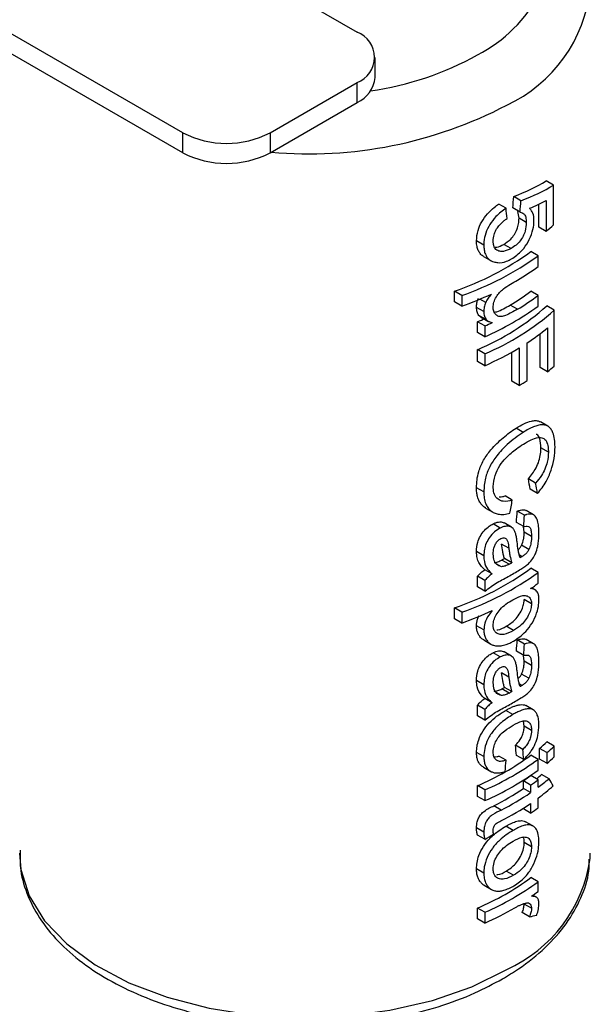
# Paper-space layout 'Sheet2' of a CAD drawing. Header units: millimetres. Extents: x 3 to 471, y 5 to 248.
# Tile 59 of 78: x 94.83 to 96.37, y 114.29 to 116.96. Entities that reach past the tile are written whole.
import ezdxf

# ---------------------------------------------------------------- set-up
doc = ezdxf.new("R2010")
doc.units = ezdxf.units.MM

psp = doc.layouts.new('Sheet2')

# ---------------------------------------------------------------- linework, layer by layer
at = {"color": 7, "linetype": 'Continuous', "lineweight": 25}
for p, q in [((95.612, 116.9997), (95.7392, 116.9263)), ((95.2678, 116.6542), (94.7375, 116.9603)), ((95.2678, 116.5997), (94.7375, 116.9059)), ((95.788, 116.8039), (95.788, 116.8583)), ((95.5035, 116.6542), (95.7392, 116.7903)), ((95.7392, 116.7358), (95.7392, 116.7903)), ((95.5035, 116.5997), (95.7392, 116.7358)), ((95.2678, 116.5997), (95.2678, 116.6542)), ((95.5035, 116.6542), (95.5035, 116.5997)), ((96.2707, 116.5121), (96.2506, 116.5238)), ((96.2707, 116.4045), (96.2707, 116.5121)), ((96.1825, 116.47), (96.1629, 116.4813)), ((96.2504, 116.471), (96.2504, 116.3872)), ((96.1422, 116.4497), (96.1225, 116.461)), ((96.1801, 116.4394), (96.1604, 116.4508)), ((96.1772, 116.4226), (96.1741, 116.4406)), ((96.2304, 116.3987), (96.2304, 116.4608)), ((96.1969, 116.4113), (96.1772, 116.4226)), ((96.2504, 116.3872), (96.2304, 116.3987)), ((96.082, 116.35), (96.0622, 116.3614)), ((96.1555, 116.3407), (96.1358, 116.352)), ((96.2289, 116.3211), (96.2091, 116.3325)), ((96.0814, 116.3193), (96.1011, 116.3079)), ((96.2289, 116.292), (96.2289, 116.3211)), ((96.0022, 116.1961), (96.0022, 116.2251)), ((96.0224, 116.2135), (96.0022, 116.2251)), ((96.2289, 116.2135), (96.2091, 116.2249)), ((96.0224, 116.2135), (96.0224, 116.1844)), ((96.0871, 116.1944), (96.0713, 116.2036)), ((96.2289, 116.1844), (96.2289, 116.2135)), ((96.0224, 116.1844), (96.0022, 116.1961)), ((96.082, 116.1699), (96.0622, 116.1814)), ((96.1727, 116.1761), (96.153, 116.1875)), ((96.2726, 116.1737), (96.2525, 116.1853)), ((96.2726, 116.0225), (96.2726, 116.1737)), ((96.0884, 116.1481), (96.0686, 116.1595)), ((96.0731, 116.1558), (96.0929, 116.1444)), ((96.065, 116.1133), (96.065, 116.1424)), ((96.0848, 116.1309), (96.065, 116.1424)), ((96.0848, 116.1309), (96.0848, 116.1019)), ((96.2545, 116.126), (96.2545, 116.0068)), ((96.0848, 116.1019), (96.065, 116.1133)), ((96.2346, 116.0183), (96.2346, 116.1101)), ((96.065, 116.0348), (96.065, 116.0668)), ((96.0848, 116.0553), (96.065, 116.0668)), ((96.1776, 116.0715), (96.1776, 115.9698)), ((96.1993, 115.9834), (96.1993, 116.0852)), ((96.0848, 116.0553), (96.0848, 116.0233)), ((96.158, 115.9811), (96.158, 116.06)), ((96.0848, 116.0233), (96.065, 116.0348)), ((96.2545, 116.0068), (96.2346, 116.0183)), ((96.1776, 115.9698), (96.158, 115.9811)), ((96.1887, 115.8429), (96.1691, 115.8542)), ((96.255, 115.8598), (96.235, 115.8713)), ((96.2566, 115.7892), (96.2366, 115.8007)), ((96.2222, 115.7055), (96.2024, 115.7169)), ((96.082, 115.6814), (96.0622, 115.6928)), ((96.159, 115.6593), (96.1393, 115.6706)), ((96.2274, 115.6773), (96.2076, 115.6888)), ((96.0869, 115.638), (96.1067, 115.6266)), ((96.1922, 115.6182), (96.1725, 115.6296)), ((96.2166, 115.6196), (96.1969, 115.6309)), ((96.1266, 115.5837), (96.1069, 115.5951)), ((96.1565, 115.5861), (96.1369, 115.5975)), ((96.1898, 115.5876), (96.1701, 115.599)), ((96.1912, 115.5722), (96.1896, 115.5877)), ((96.2109, 115.5608), (96.1912, 115.5722)), ((96.1497, 115.5292), (96.13, 115.5405)), ((96.2039, 115.5258), (96.1842, 115.5372)), ((96.082, 115.5084), (96.0622, 115.5198)), ((96.1857, 115.5066), (96.1778, 115.5112)), ((96.1295, 115.4791), (96.1158, 115.487)), ((96.1502, 115.4858), (96.1305, 115.4972)), ((96.1576, 115.4899), (96.138, 115.5012)), ((96.065, 115.4241), (96.065, 115.4532)), ((96.0848, 115.4418), (96.065, 115.4532)), ((96.1045, 115.4595), (96.0848, 115.4709)), ((96.2289, 115.4633), (96.2091, 115.4747)), ((96.2289, 115.4342), (96.2289, 115.4633)), ((96.0848, 115.4127), (96.065, 115.4241)), ((96.0848, 115.4418), (96.0848, 115.4127)), ((96.2204, 115.4165), (96.2114, 115.4217)), ((96.2109, 115.3785), (96.1912, 115.3898)), ((96.0022, 115.3382), (96.0022, 115.3673)), ((96.0224, 115.3557), (96.0022, 115.3673)), ((96.0224, 115.3557), (96.0224, 115.3266)), ((96.0224, 115.3266), (96.0022, 115.3382)), ((96.082, 115.3077), (96.0622, 115.3191)), ((96.1621, 115.3063), (96.1425, 115.3177)), ((96.0816, 115.2806), (96.1013, 115.2692)), ((96.1922, 115.2693), (96.1725, 115.2806)), ((96.2166, 115.2706), (96.1969, 115.282)), ((96.1266, 115.2348), (96.1069, 115.2461)), ((96.1565, 115.2372), (96.1369, 115.2485)), ((96.1898, 115.2387), (96.1701, 115.25)), ((96.1912, 115.2232), (96.1896, 115.2388)), ((96.2109, 115.2118), (96.1912, 115.2232)), ((96.1497, 115.1802), (96.13, 115.1916)), ((96.2039, 115.1769), (96.1842, 115.1883)), ((96.082, 115.1594), (96.0622, 115.1709)), ((96.1857, 115.1576), (96.1778, 115.1622)), ((96.1295, 115.1302), (96.1158, 115.1381)), ((96.1502, 115.1369), (96.1305, 115.1482)), ((96.1576, 115.1409), (96.138, 115.1523)), ((96.065, 115.0752), (96.065, 115.1042)), ((96.0848, 115.0928), (96.065, 115.1042)), ((96.1045, 115.1105), (96.0848, 115.1219)), ((96.0848, 115.0928), (96.0848, 115.0637)), ((96.1609, 115.0788), (96.1412, 115.0901)), ((96.2157, 115.0914), (96.1959, 115.1028)), ((96.0848, 115.0637), (96.065, 115.0752)), ((96.1912, 115.047), (96.1892, 115.0611)), ((96.2109, 115.0356), (96.1912, 115.047)), ((96.2726, 114.9931), (96.2525, 115.0047)), ((96.082, 114.9648), (96.0622, 114.9762)), ((96.1874, 114.9842), (96.1677, 114.9955)), ((96.2325, 114.9581), (96.2325, 114.9872)), ((96.2525, 114.9757), (96.2325, 114.9872)), ((96.2525, 114.9757), (96.2525, 114.9466)), ((96.2726, 114.964), (96.2726, 114.9931)), ((96.1422, 114.955), (96.1225, 114.9664)), ((96.1898, 114.9566), (96.1701, 114.968)), ((96.2289, 114.9573), (96.2091, 114.9687)), ((96.2289, 114.9282), (96.2289, 114.9573)), ((96.2525, 114.9466), (96.2325, 114.9581)), ((96.081, 114.9362), (96.1007, 114.9248)), ((96.1889, 114.8786), (96.1889, 114.899)), ((96.2086, 114.8876), (96.1889, 114.899)), ((96.2289, 114.902), (96.2091, 114.9135)), ((96.2289, 114.8817), (96.2289, 114.902)), ((96.2584, 114.905), (96.2384, 114.9165)), ((96.065, 114.8571), (96.065, 114.8862)), ((96.0848, 114.8747), (96.065, 114.8862)), ((96.0848, 114.8747), (96.0848, 114.8456)), ((96.2086, 114.8672), (96.1889, 114.8786)), ((96.2086, 114.8876), (96.2086, 114.8672)), ((96.0848, 114.8456), (96.065, 114.8571)), ((96.2086, 114.8381), (96.2086, 114.812)), ((96.2289, 114.8264), (96.2289, 114.8526)), ((96.129, 114.8202), (96.1093, 114.8315)), ((96.1889, 114.8234), (96.1889, 114.8252)), ((96.2086, 114.812), (96.1889, 114.8234)), ((96.2145, 114.7771), (96.1948, 114.7885)), ((96.082, 114.7602), (96.0622, 114.7716)), ((96.1614, 114.7651), (96.1418, 114.7764)), ((96.0844, 114.7408), (96.0646, 114.7522)), ((96.2109, 114.7204), (96.1912, 114.7318)), ((96.3696, 114.6893), (96.37, 114.7035)), ((96.082, 114.6495), (96.0622, 114.6609)), ((96.1623, 114.6434), (96.1426, 114.6547)), ((96.2289, 114.6258), (96.2091, 114.6372)), ((96.2289, 114.5996), (96.2289, 114.6258)), ((96.0829, 114.6163), (96.1027, 114.6049)), ((96.2244, 114.5839), (96.2148, 114.5895)), ((96.065, 114.5256), (96.065, 114.5547)), ((96.0848, 114.5432), (96.065, 114.5547)), ((96.2109, 114.554), (96.1912, 114.5654)), ((96.0848, 114.5141), (96.065, 114.5256)), ((96.0848, 114.5432), (96.0848, 114.5141)), ((96.2055, 114.5311), (96.1858, 114.5424))]:
    psp.add_line(p, q, dxfattribs=at)
at = {"color": 8, "linetype": 'Continuous', "lineweight": 25, "flags": 128}
psp.add_lwpolyline([(94.8256, 114.7035), (94.8295, 114.6587), (94.8519, 114.5881), (94.8936, 114.5205), (94.9536, 114.4577), (95.0302, 114.4012), (95.1215, 114.3526), (95.2252, 114.313), (95.3386, 114.2835), (95.4586, 114.265), (95.5822, 114.2578), (95.7063, 114.2621), (95.8275, 114.2779), (95.9428, 114.3047), (96.0492, 114.3418), (96.1438, 114.3882)], dxfattribs=at)
at = {"color": 8, "linetype": 'Continuous', "lineweight": 25}
for centre, radius, start, end in [((95.8758, 117.2262), 0.4078, 297.6888, 331.6146), ((95.9797, 117.0854), 0.3923, 294.7263, 354.1349), ((95.6505, 117.6165), 0.8583, 278.3817, 298.9006), ((95.6081, 117.7507), 1.1537, 264.9528, 297.6688), ((95.9846, 114.7429), 0.3887, 294.1782, 352.0753)]:
    psp.add_arc(centre, radius, start, end, dxfattribs=at)
at = {"color": 7, "linetype": 'Continuous', "lineweight": 25}
for centre, radius, start, end in [((95.7134, 116.8583), 0.0728, 290.7834, 69.2166), ((95.7046, 116.8122), 0.0838, 294.3747, 354.3052), ((95.3857, 116.8816), 0.2562, 242.6097, 297.3903), ((95.3857, 116.8272), 0.2562, 242.6097, 297.3903), ((95.9012, 116.8164), 0.5533, 309.1315, 311.8979), ((95.7489, 116.9661), 0.7831, 288.875, 305.991), ((95.7556, 116.9775), 0.8093, 289.2526, 305.7928), ((95.8271, 116.8358), 0.6762, 300.7726, 306.4578), ((95.8204, 116.7464), 0.6504, 300.7601, 306.7034), ((95.7026, 117.0722), 0.9436, 289.8142, 295.0629), ((95.8269, 116.7576), 0.6765, 300.7366, 306.4567), ((95.802, 116.6902), 0.6767, 292.872, 311.7391), ((95.7828, 116.7958), 0.7568, 293.5201, 306.1154), ((95.8086, 116.7018), 0.703, 293.136, 311.3058), ((95.7196, 116.93), 0.8601, 293.6814, 295.1862), ((95.7259, 116.9412), 0.8862, 293.8894, 295.3464), ((95.8581, 116.6054), 0.6221, 303.2603, 309.589), ((95.7568, 116.7683), 0.8139, 293.764, 301.1295), ((95.9054, 116.4277), 0.5469, 309.6748, 312.1873), ((95.8126, 116.5711), 0.7035, 301.2601, 303.3447), ((95.7489, 116.1083), 0.7831, 288.875, 305.991), ((95.7556, 116.1197), 0.8093, 289.2526, 305.7928), ((95.7902, 116.1076), 0.7464, 298.9823, 301.6969), ((95.8473, 115.9494), 0.6412, 304.2891, 306.528), ((95.7035, 116.212), 0.9411, 289.8095, 295.25), ((95.7902, 115.7587), 0.7464, 298.9823, 301.6969), ((95.8976, 115.3895), 0.5235, 309.7765, 312.6877), ((95.904, 115.3999), 0.549, 309.4006, 312.1838), ((95.7762, 115.5572), 0.7306, 293.2859, 306.3365), ((95.7828, 115.5687), 0.7568, 293.5201, 306.1154), ((95.904, 115.3708), 0.549, 309.4006, 312.1838), ((95.7828, 115.5396), 0.7568, 293.5201, 306.1154), ((95.8409, 115.406), 0.615, 304.4623, 306.7804), ((95.8473, 115.4172), 0.6411, 304.3005, 306.5281), ((95.8821, 115.3322), 0.5474, 308.6729, 310.6052), ((95.8787, 115.3547), 0.5885, 306.5087, 310.169), ((95.7862, 115.4682), 0.714, 296.9098, 304.3316), ((95.7927, 115.4796), 0.7402, 297.0187, 304.1789), ((95.8866, 115.3156), 0.5758, 306.4761, 311.7246), ((95.7923, 115.4513), 0.7411, 296.9411, 304.1761), ((95.8473, 115.3416), 0.6411, 304.3005, 306.5281), ((95.7762, 115.2257), 0.7306, 293.2859, 306.3365), ((95.7828, 115.2372), 0.7568, 293.5201, 306.1154), ((95.8488, 115.1128), 0.6386, 304.5568, 306.5308), ((95.7514, 115.2701), 0.8262, 293.7984, 300.1097)]:
    psp.add_arc(centre, radius, start, end, dxfattribs=at)
for centre, major_axis, ratio, start_param, end_param in [((95.5978, 116.7897), (0.7705, -0.1126), 0.454148, 5.599533, 5.785806), ((95.5978, 116.7897), (0.7982, -0.1166), 0.454148, 5.5983, 5.777985), ((95.5978, 116.5615), (0.5233, 6.6281), 0.085676, 4.702445, 4.707059), ((95.5978, 116.5615), (0.5421, 6.8665), 0.085676, 4.701373, 4.705827), ((95.5978, 116.7597), (0.7983, -0.1149), 0.456417, 5.641297, 5.731951), ((95.5978, 116.5465), (-0.599, 6.2141), 0.085332, 4.684126, 4.688581), ((95.5978, 116.3286), (-0.6261, 2.6413), 0.17114, 4.427376, 4.438335), ((95.5978, 116.3286), (-0.6486, 2.7363), 0.17114, 4.431735, 4.442309), ((95.5978, 116.0106), (0.5236, 3.1461), 0.192268, 4.621123, 4.632532), ((95.5978, 115.5874), (0.5233, 6.6281), 0.085676, 4.720907, 4.725525), ((95.5978, 115.5874), (0.5421, 6.8665), 0.085676, 4.719193, 4.72365), ((95.5978, 115.8197), (0.7722, -0.0106), 0.567902, 5.481546, 5.494951), ((95.5978, 115.8197), (0.8, -0.011), 0.567902, 5.482381, 5.49532), ((95.5978, 115.2384), (0.5233, 6.6281), 0.085676, 4.720907, 4.725525), ((95.5978, 115.2384), (0.5421, 6.8665), 0.085676, 4.719193, 4.72365), ((95.5978, 115.4707), (0.7722, -0.0106), 0.567902, 5.481546, 5.494951), ((95.5978, 115.4707), (0.8, -0.011), 0.567902, 5.482381, 5.49532), ((95.5978, 115.5782), (-0.5782, 5.9984), 0.085332, 4.60226, 4.606877), ((95.5978, 115.5782), (-0.599, 6.2141), 0.085332, 4.603974, 4.608431), ((95.5978, 115.535), (0.5421, 6.8665), 0.085676, 4.630131, 4.634586), ((95.5978, 115.378), (-0.7798, 0.8699), 0.205349, 3.940229, 3.966057), ((95.5978, 115.1175), (0.7977, 0.0937), 0.640921, 5.291184, 5.328776), ((95.5978, 114.8496), (0.7972, -0.1906), 0.351723, 5.658998, 5.697785)]:
    psp.add_ellipse(centre, major_axis=major_axis, ratio=ratio, start_param=start_param, end_param=end_param, dxfattribs=at)
for points, knots in [([(96.0622, 116.3614), (96.0628, 116.3708), (96.064, 116.3876), (96.0756, 116.4135), (96.0911, 116.4353), (96.1077, 116.451), (96.1183, 116.4582), (96.1225, 116.461)], [0, 0, 0, 0, 0.255797, 0.459438, 0.662992, 0.867987, 1, 1, 1, 1]), ([(96.1422, 116.4497), (96.1327, 116.4428), (96.1167, 116.4312), (96.0977, 116.4061), (96.0862, 116.3823), (96.0823, 116.3633), (96.0821, 116.353), (96.082, 116.35)], [0, 0, 0, 0, 0.295827, 0.502938, 0.710074, 0.915645, 1, 1, 1, 1]), ([(96.1801, 116.4394), (96.1837, 116.4382), (96.1903, 116.436), (96.1962, 116.4258), (96.1966, 116.4163), (96.1969, 116.4113)], [0, 0, 0, 0, 0.362962, 0.657284, 1, 1, 1, 1]), ([(96.2177, 116.4174), (96.2176, 116.4209), (96.2171, 116.4311), (96.2128, 116.4421), (96.2077, 116.4475), (96.2058, 116.4496)], [0, 0, 0, 0, 0.2517, 0.715059, 1, 1, 1, 1]), ([(96.1073, 116.3614), (96.1076, 116.3668), (96.1083, 116.3763), (96.1144, 116.3908), (96.1239, 116.4044), (96.1347, 116.4146), (96.1422, 116.4201), (96.1448, 116.422)], [0, 0, 0, 0, 0.243634, 0.422819, 0.601826, 0.864365, 1, 1, 1, 1]), ([(96.1358, 116.352), (96.1424, 116.3562), (96.1528, 116.363), (96.1652, 116.3786), (96.1725, 116.3931), (96.1766, 116.4084), (96.177, 116.4176), (96.1772, 116.4226)], [0, 0, 0, 0, 0.293413, 0.470304, 0.648448, 0.807944, 1, 1, 1, 1]), ([(96.1969, 116.4113), (96.1964, 116.4035), (96.1957, 116.3915), (96.1885, 116.3735), (96.1799, 116.3605), (96.1686, 116.3489), (96.1601, 116.3436), (96.1555, 116.3407)], [0, 0, 0, 0, 0.288317, 0.451392, 0.614349, 0.790479, 1, 1, 1, 1]), ([(96.157, 116.3124), (96.1669, 116.3193), (96.1837, 116.3308), (96.2023, 116.3586), (96.2137, 116.385), (96.2175, 116.4051), (96.2177, 116.415), (96.2177, 116.4174)], [0, 0, 0, 0, 0.308389, 0.521473, 0.734663, 0.937804, 1, 1, 1, 1]), ([(96.0815, 116.3195), (96.081, 116.3197), (96.0774, 116.3213), (96.0723, 116.3265), (96.0665, 116.3352), (96.0637, 116.3447), (96.0623, 116.3536), (96.0622, 116.3588), (96.0622, 116.3614)], [0, 0, 0, 0, 0.036919, 0.264755, 0.487535, 0.719118, 0.858858, 1, 1, 1, 1]), ([(96.1555, 116.3407), (96.1485, 116.3374), (96.1369, 116.3319), (96.122, 116.333), (96.1122, 116.3394), (96.1078, 116.3501), (96.1074, 116.358), (96.1073, 116.3614)], [0, 0, 0, 0, 0.297478, 0.49318, 0.689987, 0.869271, 1, 1, 1, 1]), ([(96.082, 116.35), (96.0821, 116.3457), (96.0825, 116.3369), (96.0855, 116.326), (96.0903, 116.3172), (96.0959, 116.3113), (96.1021, 116.3071), (96.1064, 116.3054), (96.1086, 116.3046)], [0, 0, 0, 0, 0.1989541, 0.4027257, 0.5673511, 0.73692, 0.8674488, 1, 1, 1, 1]), ([(96.1111, 116.3446), (96.113, 116.3446), (96.1208, 116.3442), (96.1294, 116.3487), (96.1358, 116.352)], [0, 0, 0, 0, 0.248372, 1, 1, 1, 1]), ([(96.1086, 116.3046), (96.1122, 116.3037), (96.1229, 116.301), (96.1399, 116.3038), (96.1524, 116.3101), (96.157, 116.3124)], [0, 0, 0, 0, 0.251396, 0.727397, 1, 1, 1, 1]), ([(96.1073, 116.1815), (96.1077, 116.1861), (96.1085, 116.1955), (96.1152, 116.2099), (96.1244, 116.2223), (96.1443, 116.2392), (96.1604, 116.248), (96.173, 116.2549)], [0, 0, 0, 0, 0.141325, 0.284207, 0.409881, 0.537969, 1, 1, 1, 1]), ([(96.0622, 116.1814), (96.0622, 116.1833), (96.0623, 116.1872), (96.0635, 116.1954), (96.0658, 116.2017), (96.0673, 116.2058)], [0, 0, 0, 0, 0.251163, 0.502853, 1, 1, 1, 1]), ([(96.1023, 116.2174), (96.1009, 116.2156), (96.098, 116.2119), (96.0925, 116.2045), (96.0893, 116.1984), (96.0871, 116.1944)], [0, 0, 0, 0, 0.250528, 0.501228, 1, 1, 1, 1]), ([(96.0686, 116.1595), (96.0676, 116.161), (96.0655, 116.1638), (96.0628, 116.1709), (96.0624, 116.1772), (96.0622, 116.1814)], [0, 0, 0, 0, 0.251471, 0.503732, 1, 1, 1, 1]), ([(96.0871, 116.1944), (96.0863, 116.1923), (96.0846, 116.1881), (96.0825, 116.1798), (96.0822, 116.1738), (96.082, 116.1699)], [0, 0, 0, 0, 0.251142, 0.502871, 1, 1, 1, 1]), ([(96.1727, 116.1761), (96.1622, 116.1701), (96.1477, 116.1618), (96.1282, 116.1552), (96.1177, 116.158), (96.1104, 116.1653), (96.1075, 116.1738), (96.1073, 116.1799), (96.1073, 116.1815)], [0, 0, 0, 0, 0.383145, 0.52993, 0.679172, 0.805178, 0.948408, 1, 1, 1, 1]), ([(96.1103, 116.1684), (96.1125, 116.1687), (96.1206, 116.1698), (96.1354, 116.1776), (96.1471, 116.1842), (96.153, 116.1875)], [0, 0, 0, 0, 0.15877, 0.57747, 1, 1, 1, 1]), ([(96.0732, 116.1559), (96.0728, 116.1561), (96.0711, 116.1569), (96.0697, 116.1584), (96.0686, 116.1595)], [0, 0, 0, 0, 0.192595, 1, 1, 1, 1]), ([(96.082, 116.1699), (96.0821, 116.1678), (96.0822, 116.1635), (96.0837, 116.1556), (96.0865, 116.1511), (96.0884, 116.1481)], [0, 0, 0, 0, 0.251545, 0.503719, 1, 1, 1, 1]), ([(96.0884, 116.1481), (96.0889, 116.1475), (96.0901, 116.1464), (96.0919, 116.145), (96.0939, 116.1438), (96.0968, 116.1425), (96.1006, 116.1412), (96.1037, 116.1406), (96.1053, 116.1403)], [0, 0, 0, 0, 0.125117, 0.250599, 0.375818, 0.501587, 0.749971, 1, 1, 1, 1]), ([(96.0622, 115.6928), (96.0624, 115.6998), (96.0629, 115.714), (96.068, 115.7391), (96.0803, 115.7677), (96.0986, 115.7932), (96.1172, 115.813), (96.1342, 115.8286), (96.1518, 115.8427), (96.1633, 115.8504), (96.1691, 115.8542)], [0, 0, 0, 0, 0.115419, 0.233497, 0.390432, 0.547253, 0.656365, 0.768565, 0.883239, 1, 1, 1, 1]), ([(96.1691, 115.8542), (96.1763, 115.8586), (96.1909, 115.8673), (96.2084, 115.8738), (96.2216, 115.8751), (96.2298, 115.8743), (96.2336, 115.8717), (96.2348, 115.8709)], [0, 0, 0, 0, 0.281246, 0.57149, 0.744357, 0.921514, 1, 1, 1, 1]), ([(96.2746, 115.8034), (96.2744, 115.8105), (96.2739, 115.8248), (96.2698, 115.8405), (96.2642, 115.8517), (96.2576, 115.8588), (96.2492, 115.8627), (96.2395, 115.8638), (96.2285, 115.8621), (96.2163, 115.8579), (96.203, 115.8516), (96.1935, 115.8458), (96.1887, 115.8429)], [0, 0, 0, 0, 0.123972, 0.252597, 0.342441, 0.434667, 0.52465, 0.617308, 0.708431, 0.801462, 0.900026, 1, 1, 1, 1]), ([(96.1887, 115.8429), (96.1743, 115.8327), (96.15, 115.8156), (96.1178, 115.7821), (96.0968, 115.7503), (96.0837, 115.7158), (96.0826, 115.6937), (96.082, 115.6814)], [0, 0, 0, 0, 0.284838, 0.480347, 0.639858, 0.799731, 1, 1, 1, 1]), ([(96.1889, 115.811), (96.2029, 115.819), (96.2227, 115.8304), (96.2425, 115.8287), (96.252, 115.8197), (96.2561, 115.805), (96.2565, 115.7937), (96.2566, 115.7892)], [0, 0, 0, 0, 0.400522, 0.564911, 0.729441, 0.892033, 1, 1, 1, 1]), ([(96.2366, 115.8007), (96.236, 115.8097), (96.2349, 115.8251), (96.2286, 115.836), (96.2239, 115.8373), (96.2232, 115.8375)], [0, 0, 0, 0, 0.539254, 0.923821, 1, 1, 1, 1]), ([(96.1073, 115.696), (96.1083, 115.7059), (96.1103, 115.7246), (96.1239, 115.7526), (96.1447, 115.7779), (96.1672, 115.7966), (96.1827, 115.8069), (96.1889, 115.811)], [0, 0, 0, 0, 0.217082, 0.40673, 0.570977, 0.829835, 1, 1, 1, 1]), ([(96.2024, 115.7169), (96.2099, 115.7262), (96.2214, 115.7405), (96.2317, 115.7656), (96.236, 115.7846), (96.2364, 115.7955), (96.2366, 115.8007)], [0, 0, 0, 0, 0.393428, 0.602057, 0.810662, 1, 1, 1, 1]), ([(96.2274, 115.6773), (96.2355, 115.6876), (96.25, 115.7058), (96.2647, 115.7399), (96.2733, 115.7732), (96.2742, 115.7931), (96.2746, 115.8034)], [0, 0, 0, 0, 0.291492, 0.520846, 0.750429, 1, 1, 1, 1]), ([(96.2566, 115.7892), (96.2561, 115.7805), (96.2552, 115.7659), (96.2476, 115.7433), (96.2369, 115.7233), (96.2276, 115.712), (96.2222, 115.7055)], [0, 0, 0, 0, 0.3067947, 0.5116275, 0.7158353, 1, 1, 1, 1]), ([(96.087, 115.6383), (96.0863, 115.6386), (96.082, 115.6406), (96.0759, 115.6468), (96.069, 115.6565), (96.0648, 115.6681), (96.0625, 115.6803), (96.0623, 115.6886), (96.0622, 115.6928)], [0, 0, 0, 0, 0.045813, 0.249603, 0.44741, 0.651117, 0.824309, 1, 1, 1, 1]), ([(96.159, 115.6593), (96.1506, 115.6573), (96.1365, 115.6539), (96.1195, 115.6607), (96.1099, 115.6737), (96.1074, 115.6871), (96.1073, 115.6948), (96.1073, 115.696)], [0, 0, 0, 0, 0.311982, 0.530996, 0.750648, 0.961045, 1, 1, 1, 1]), ([(96.082, 115.6814), (96.0822, 115.6758), (96.0827, 115.6644), (96.0865, 115.6502), (96.0927, 115.6389), (96.1004, 115.6304), (96.1099, 115.6244), (96.1218, 115.6208), (96.1362, 115.6201), (96.147, 115.6224), (96.1524, 115.6236)], [0, 0, 0, 0, 0.131744, 0.266561, 0.375639, 0.487863, 0.596899, 0.709053, 0.852515, 1, 1, 1, 1]), ([(96.1232, 115.6685), (96.1273, 115.6684), (96.1325, 115.6684), (96.1381, 115.6702), (96.1393, 115.6706)], [0, 0, 0, 0, 0.767125, 1, 1, 1, 1]), ([(96.1725, 115.6296), (96.1754, 115.6306), (96.1812, 115.6326), (96.1885, 115.6332), (96.1938, 115.6326), (96.196, 115.6312), (96.1968, 115.6307)], [0, 0, 0, 0, 0.31813, 0.642132, 0.878733, 1, 1, 1, 1]), ([(96.2311, 115.5701), (96.2309, 115.5761), (96.2307, 115.5883), (96.2281, 115.6016), (96.2246, 115.6107), (96.2213, 115.6159), (96.2172, 115.6196), (96.2121, 115.6216), (96.2056, 115.6218), (96.1996, 115.6207), (96.195, 115.6192), (96.1931, 115.6186), (96.1922, 115.6182)], [0, 0, 0, 0, 0.185666, 0.375071, 0.468651, 0.563986, 0.641739, 0.721817, 0.822857, 0.926772, 0.963371, 1, 1, 1, 1]), ([(96.0622, 115.5198), (96.0626, 115.5282), (96.0634, 115.5419), (96.072, 115.5622), (96.0831, 115.5775), (96.0955, 115.5887), (96.1035, 115.5932), (96.1069, 115.5951)], [0, 0, 0, 0, 0.300382, 0.489091, 0.678091, 0.86327, 1, 1, 1, 1]), ([(96.1266, 115.5837), (96.1213, 115.5806), (96.1107, 115.5744), (96.0972, 115.559), (96.0878, 115.5425), (96.0828, 115.5253), (96.0823, 115.5143), (96.082, 115.5084)], [0, 0, 0, 0, 0.209325, 0.42107, 0.602722, 0.783938, 1, 1, 1, 1]), ([(96.1069, 115.5951), (96.1094, 115.5962), (96.1145, 115.5986), (96.1219, 115.6004), (96.1286, 115.6003), (96.1337, 115.5993), (96.1361, 115.5978), (96.1367, 115.5973)], [0, 0, 0, 0, 0.222941, 0.451475, 0.6752, 0.906598, 1, 1, 1, 1]), ([(96.1684, 115.5681), (96.1675, 115.5708), (96.1656, 115.5762), (96.1616, 115.5821), (96.157, 115.5863), (96.1518, 115.5883), (96.1459, 115.5892), (96.1397, 115.5886), (96.1332, 115.5868), (96.1288, 115.5848), (96.1266, 115.5837)], [0, 0, 0, 0, 0.155575, 0.314382, 0.429632, 0.548625, 0.663842, 0.782311, 0.889935, 1, 1, 1, 1]), ([(96.1898, 115.5876), (96.1943, 115.5885), (96.2013, 115.5899), (96.2078, 115.5845), (96.2105, 115.5746), (96.2107, 115.5659), (96.2109, 115.5608)], [0, 0, 0, 0, 0.328826, 0.497495, 0.707528, 1, 1, 1, 1]), ([(96.1281, 115.5554), (96.1302, 115.5562), (96.1345, 115.5579), (96.1399, 115.557), (96.1443, 115.5535), (96.1478, 115.544), (96.1489, 115.5352), (96.1497, 115.5292)], [0, 0, 0, 0, 0.140979, 0.28287, 0.416975, 0.606726, 1, 1, 1, 1]), ([(96.172, 115.5463), (96.1718, 115.5481), (96.1713, 115.5519), (96.1703, 115.5593), (96.1692, 115.5646), (96.1684, 115.5681)], [0, 0, 0, 0, 0.250206, 0.500435, 1, 1, 1, 1]), ([(96.1842, 115.5372), (96.1862, 115.5426), (96.1895, 115.5514), (96.1909, 115.563), (96.1911, 115.5691), (96.1912, 115.5722)], [0, 0, 0, 0, 0.440309, 0.716993, 1, 1, 1, 1]), ([(96.2028, 115.487), (96.207, 115.4914), (96.2144, 115.4991), (96.2231, 115.5162), (96.2293, 115.5382), (96.2309, 115.5566), (96.2311, 115.5679), (96.2311, 115.5701)], [0, 0, 0, 0, 0.206008, 0.357975, 0.576255, 0.918259, 1, 1, 1, 1]), ([(96.2109, 115.5608), (96.2108, 115.5581), (96.2107, 115.5526), (96.2095, 115.5423), (96.2071, 115.533), (96.2044, 115.527), (96.2039, 115.5258)], [0, 0, 0, 0, 0.251386, 0.503188, 0.899607, 1, 1, 1, 1]), ([(96.1073, 115.5133), (96.1075, 115.5186), (96.1079, 115.5268), (96.1123, 115.5388), (96.1174, 115.5468), (96.123, 115.5525), (96.1265, 115.5545), (96.1281, 115.5554)], [0, 0, 0, 0, 0.353242, 0.54673, 0.741226, 0.880424, 1, 1, 1, 1]), ([(96.138, 115.5012), (96.137, 115.5042), (96.135, 115.5102), (96.1323, 115.5233), (96.1309, 115.5336), (96.13, 115.5405)], [0, 0, 0, 0, 0.250535, 0.500912, 1, 1, 1, 1]), ([(96.1801, 115.5032), (96.1791, 115.5065), (96.177, 115.513), (96.1743, 115.5275), (96.1729, 115.5388), (96.172, 115.5463)], [0, 0, 0, 0, 0.250389, 0.500682, 1, 1, 1, 1]), ([(96.1749, 115.525), (96.1762, 115.5261), (96.1792, 115.5288), (96.1823, 115.5334), (96.1839, 115.5365), (96.1842, 115.5372)], [0, 0, 0, 0, 0.347272, 0.858104, 1, 1, 1, 1]), ([(96.0848, 115.4709), (96.0816, 115.4737), (96.0724, 115.4818), (96.0633, 115.4982), (96.0625, 115.514), (96.0622, 115.5198)], [0, 0, 0, 0, 0.251138, 0.726174, 1, 1, 1, 1]), ([(96.082, 115.5084), (96.0822, 115.503), (96.0829, 115.4892), (96.0908, 115.4719), (96.1002, 115.4634), (96.1045, 115.4595)], [0, 0, 0, 0, 0.251439, 0.655949, 1, 1, 1, 1]), ([(96.1295, 115.4791), (96.125, 115.4806), (96.1167, 115.4834), (96.1088, 115.4958), (96.1078, 115.5071), (96.1073, 115.5133)], [0, 0, 0, 0, 0.338646, 0.637815, 1, 1, 1, 1]), ([(96.1497, 115.5292), (96.1501, 115.5257), (96.151, 115.5188), (96.1531, 115.5053), (96.1558, 115.496), (96.1576, 115.4899)], [0, 0, 0, 0, 0.2502815, 0.5005984, 1, 1, 1, 1]), ([(96.1857, 115.5066), (96.1853, 115.5063), (96.1841, 115.5056), (96.1822, 115.5045), (96.1808, 115.5036), (96.1801, 115.5032)], [0, 0, 0, 0, 0.249972, 0.624965, 1, 1, 1, 1]), ([(96.2039, 115.5258), (96.2025, 115.5234), (96.1995, 115.5179), (96.1929, 115.5115), (96.1882, 115.5082), (96.1857, 115.5066)], [0, 0, 0, 0, 0.28115, 0.633665, 1, 1, 1, 1]), ([(96.1098, 115.4905), (96.1114, 115.4905), (96.1148, 115.4905), (96.1218, 115.4928), (96.1271, 115.4954), (96.1305, 115.4972)], [0, 0, 0, 0, 0.251876, 0.504201, 1, 1, 1, 1]), ([(96.1502, 115.4858), (96.1484, 115.4849), (96.1449, 115.4831), (96.1379, 115.48), (96.1328, 115.4795), (96.1295, 115.4791)], [0, 0, 0, 0, 0.251962, 0.504194, 1, 1, 1, 1]), ([(96.1824, 115.4725), (96.1841, 115.4736), (96.1876, 115.4758), (96.1944, 115.4803), (96.1994, 115.4843), (96.2028, 115.487)], [0, 0, 0, 0, 0.250085, 0.500194, 1, 1, 1, 1]), ([(96.065, 115.4532), (96.0665, 115.4549), (96.0695, 115.4584), (96.0744, 115.4631), (96.0795, 115.4673), (96.083, 115.4697), (96.0848, 115.4709)], [0, 0, 0, 0, 0.249525, 0.49962, 0.747984, 1, 1, 1, 1]), ([(96.1045, 115.4595), (96.1028, 115.4583), (96.0993, 115.4559), (96.0942, 115.4517), (96.0893, 115.447), (96.0863, 115.4435), (96.0848, 115.4418)], [0, 0, 0, 0, 0.249597, 0.499721, 0.747721, 1, 1, 1, 1]), ([(96.0848, 115.4127), (96.0959, 115.4212), (96.1128, 115.4341), (96.1353, 115.4455), (96.1463, 115.4516), (96.1519, 115.4547)], [0, 0, 0, 0, 0.489724, 0.744667, 1, 1, 1, 1]), ([(96.1603, 115.3896), (96.1698, 115.3946), (96.1841, 115.402), (96.1995, 115.4007), (96.2074, 115.3946), (96.2107, 115.386), (96.2108, 115.3802), (96.2109, 115.3785)], [0, 0, 0, 0, 0.397522, 0.592126, 0.786594, 0.934294, 1, 1, 1, 1]), ([(96.2311, 115.3897), (96.231, 115.3931), (96.2308, 115.3999), (96.2285, 115.4079), (96.2248, 115.4136), (96.22, 115.417), (96.2145, 115.419), (96.2105, 115.4194), (96.2085, 115.4197)], [0, 0, 0, 0, 0.177852, 0.361786, 0.520167, 0.685502, 0.84162, 1, 1, 1, 1]), ([(96.1073, 115.3203), (96.1076, 115.3248), (96.1084, 115.334), (96.1155, 115.3493), (96.1266, 115.3649), (96.1426, 115.3789), (96.1541, 115.3858), (96.1603, 115.3896)], [0, 0, 0, 0, 0.162169, 0.325634, 0.51212, 0.737993, 1, 1, 1, 1]), ([(96.1425, 115.3177), (96.1508, 115.323), (96.1636, 115.3312), (96.1784, 115.3497), (96.1864, 115.3654), (96.1906, 115.3795), (96.191, 115.3867), (96.1912, 115.3898)], [0, 0, 0, 0, 0.358261, 0.549287, 0.740949, 0.88666, 1, 1, 1, 1]), ([(96.2109, 115.3785), (96.2106, 115.3741), (96.21, 115.3652), (96.2041, 115.3496), (96.1952, 115.3343), (96.1808, 115.3183), (96.1693, 115.3109), (96.1621, 115.3063)], [0, 0, 0, 0, 0.155059, 0.31102, 0.501484, 0.689406, 1, 1, 1, 1]), ([(96.1625, 115.2775), (96.1738, 115.2853), (96.192, 115.2979), (96.2133, 115.3258), (96.2254, 115.3519), (96.2306, 115.3742), (96.2309, 115.3855), (96.2311, 115.3897)], [0, 0, 0, 0, 0.327838, 0.526009, 0.725938, 0.897979, 1, 1, 1, 1]), ([(96.0622, 115.3191), (96.0625, 115.325), (96.0629, 115.3338), (96.0675, 115.3429), (96.069, 115.3459)], [0, 0, 0, 0, 0.672086, 1, 1, 1, 1]), ([(96.1049, 115.3608), (96.1017, 115.3567), (96.0935, 115.346), (96.0838, 115.3271), (96.0826, 115.3139), (96.082, 115.3077)], [0, 0, 0, 0, 0.252307, 0.651397, 1, 1, 1, 1]), ([(96.0817, 115.2809), (96.0807, 115.2814), (96.0766, 115.2833), (96.0715, 115.289), (96.0663, 115.2972), (96.0636, 115.3051), (96.0624, 115.3127), (96.0622, 115.317), (96.0622, 115.3191)], [0, 0, 0, 0, 0.081343, 0.329231, 0.537398, 0.751038, 0.874963, 1, 1, 1, 1]), ([(96.1621, 115.3063), (96.1534, 115.3019), (96.14, 115.2951), (96.1227, 115.2951), (96.1131, 115.3011), (96.1079, 115.3101), (96.1075, 115.3172), (96.1073, 115.3203)], [0, 0, 0, 0, 0.356986, 0.547417, 0.738694, 0.884699, 1, 1, 1, 1]), ([(96.117, 115.3077), (96.118, 115.3078), (96.1262, 115.3083), (96.1348, 115.3133), (96.1425, 115.3177)], [0, 0, 0, 0, 0.11522, 1, 1, 1, 1]), ([(96.082, 115.3077), (96.0822, 115.3038), (96.0826, 115.296), (96.086, 115.2859), (96.0913, 115.2775), (96.098, 115.2708), (96.1062, 115.2665), (96.1164, 115.2643), (96.1286, 115.2647), (96.141, 115.2675), (96.1524, 115.272), (96.1591, 115.2756), (96.1625, 115.2775)], [0, 0, 0, 0, 0.0943477, 0.1913614, 0.2859401, 0.3832506, 0.4753132, 0.5702562, 0.6916576, 0.8164414, 0.9077792, 1, 1, 1, 1]), ([(96.1725, 115.2806), (96.1754, 115.2816), (96.1812, 115.2837), (96.1885, 115.2842), (96.1938, 115.2837), (96.196, 115.2823), (96.1968, 115.2818)], [0, 0, 0, 0, 0.31813, 0.642132, 0.878733, 1, 1, 1, 1]), ([(96.2311, 115.2211), (96.2309, 115.2271), (96.2307, 115.2393), (96.2281, 115.2526), (96.2246, 115.2617), (96.2213, 115.267), (96.2172, 115.2706), (96.2121, 115.2726), (96.2056, 115.2729), (96.1996, 115.2717), (96.195, 115.2703), (96.1931, 115.2696), (96.1922, 115.2693)], [0, 0, 0, 0, 0.185666, 0.375071, 0.468651, 0.563986, 0.641739, 0.721817, 0.822857, 0.926772, 0.963371, 1, 1, 1, 1]), ([(96.0622, 115.1709), (96.0626, 115.1793), (96.0634, 115.1929), (96.072, 115.2132), (96.0831, 115.2285), (96.0955, 115.2398), (96.1035, 115.2442), (96.1069, 115.2461)], [0, 0, 0, 0, 0.300382, 0.489091, 0.678091, 0.86327, 1, 1, 1, 1]), ([(96.1069, 115.2461), (96.1094, 115.2473), (96.1145, 115.2497), (96.1219, 115.2514), (96.1286, 115.2514), (96.1337, 115.2504), (96.1361, 115.2488), (96.1367, 115.2483)], [0, 0, 0, 0, 0.222941, 0.451475, 0.6752, 0.906598, 1, 1, 1, 1]), ([(96.1684, 115.2191), (96.1675, 115.2218), (96.1656, 115.2273), (96.1616, 115.2332), (96.157, 115.2373), (96.1518, 115.2394), (96.1459, 115.2402), (96.1397, 115.2397), (96.1332, 115.2379), (96.1288, 115.2358), (96.1266, 115.2348)], [0, 0, 0, 0, 0.155575, 0.314382, 0.429632, 0.548625, 0.663842, 0.782311, 0.889935, 1, 1, 1, 1]), ([(96.1898, 115.2387), (96.1943, 115.2396), (96.2013, 115.241), (96.2078, 115.2355), (96.2105, 115.2257), (96.2107, 115.2169), (96.2109, 115.2118)], [0, 0, 0, 0, 0.328826, 0.497495, 0.707528, 1, 1, 1, 1]), ([(96.1266, 115.2348), (96.1213, 115.2317), (96.1107, 115.2255), (96.0972, 115.2101), (96.0878, 115.1936), (96.0828, 115.1763), (96.0823, 115.1654), (96.082, 115.1594)], [0, 0, 0, 0, 0.2093246, 0.4210702, 0.6027221, 0.783938, 1, 1, 1, 1]), ([(96.172, 115.1973), (96.1718, 115.1992), (96.1713, 115.203), (96.1703, 115.2103), (96.1692, 115.2156), (96.1684, 115.2191)], [0, 0, 0, 0, 0.250206, 0.500435, 1, 1, 1, 1]), ([(96.1842, 115.1883), (96.1862, 115.1937), (96.1895, 115.2024), (96.1909, 115.2141), (96.1911, 115.2202), (96.1912, 115.2232)], [0, 0, 0, 0, 0.440309, 0.716993, 1, 1, 1, 1]), ([(96.2028, 115.1381), (96.207, 115.1425), (96.2144, 115.1502), (96.2231, 115.1673), (96.2293, 115.1892), (96.2309, 115.2076), (96.2311, 115.2189), (96.2311, 115.2211)], [0, 0, 0, 0, 0.206008, 0.357975, 0.576255, 0.918259, 1, 1, 1, 1]), ([(96.2109, 115.2118), (96.2108, 115.2091), (96.2107, 115.2037), (96.2095, 115.1933), (96.2071, 115.184), (96.2044, 115.1781), (96.2039, 115.1769)], [0, 0, 0, 0, 0.251386, 0.503188, 0.899607, 1, 1, 1, 1]), ([(96.1073, 115.1644), (96.1075, 115.1696), (96.1079, 115.1778), (96.1123, 115.1898), (96.1174, 115.1978), (96.123, 115.2035), (96.1265, 115.2055), (96.1281, 115.2065)], [0, 0, 0, 0, 0.353242, 0.54673, 0.741226, 0.880424, 1, 1, 1, 1]), ([(96.1281, 115.2065), (96.1302, 115.2073), (96.1345, 115.209), (96.1399, 115.2081), (96.1443, 115.2045), (96.1478, 115.1951), (96.1489, 115.1862), (96.1497, 115.1802)], [0, 0, 0, 0, 0.140979, 0.28287, 0.416975, 0.606726, 1, 1, 1, 1]), ([(96.138, 115.1523), (96.137, 115.1553), (96.135, 115.1613), (96.1323, 115.1744), (96.1309, 115.1847), (96.13, 115.1916)], [0, 0, 0, 0, 0.250535, 0.500912, 1, 1, 1, 1]), ([(96.1801, 115.1543), (96.1791, 115.1575), (96.177, 115.1641), (96.1743, 115.1785), (96.1729, 115.1898), (96.172, 115.1973)], [0, 0, 0, 0, 0.250389, 0.500682, 1, 1, 1, 1]), ([(96.1749, 115.1761), (96.1762, 115.1772), (96.1792, 115.1798), (96.1823, 115.1844), (96.1839, 115.1876), (96.1842, 115.1883)], [0, 0, 0, 0, 0.347272, 0.858104, 1, 1, 1, 1]), ([(96.0848, 115.1219), (96.0816, 115.1247), (96.0724, 115.1328), (96.0633, 115.1492), (96.0625, 115.1651), (96.0622, 115.1709)], [0, 0, 0, 0, 0.2511377, 0.7261741, 1, 1, 1, 1]), ([(96.082, 115.1594), (96.0822, 115.1541), (96.0829, 115.1402), (96.0908, 115.1229), (96.1002, 115.1144), (96.1045, 115.1105)], [0, 0, 0, 0, 0.251439, 0.655949, 1, 1, 1, 1]), ([(96.1295, 115.1302), (96.125, 115.1317), (96.1167, 115.1344), (96.1088, 115.1469), (96.1078, 115.1582), (96.1073, 115.1644)], [0, 0, 0, 0, 0.338646, 0.637815, 1, 1, 1, 1]), ([(96.1497, 115.1802), (96.1501, 115.1768), (96.151, 115.1699), (96.1531, 115.1563), (96.1558, 115.1471), (96.1576, 115.1409)], [0, 0, 0, 0, 0.250281, 0.500598, 1, 1, 1, 1]), ([(96.1857, 115.1576), (96.1853, 115.1573), (96.1841, 115.1566), (96.1822, 115.1555), (96.1808, 115.1547), (96.1801, 115.1543)], [0, 0, 0, 0, 0.249972, 0.624965, 1, 1, 1, 1]), ([(96.2039, 115.1769), (96.2025, 115.1745), (96.1995, 115.1689), (96.1929, 115.1625), (96.1882, 115.1593), (96.1857, 115.1576)], [0, 0, 0, 0, 0.28115, 0.633665, 1, 1, 1, 1]), ([(96.1098, 115.1415), (96.1114, 115.1416), (96.1148, 115.1416), (96.1218, 115.1438), (96.1271, 115.1465), (96.1305, 115.1482)], [0, 0, 0, 0, 0.251876, 0.504201, 1, 1, 1, 1]), ([(96.1502, 115.1369), (96.1484, 115.136), (96.1449, 115.1341), (96.1379, 115.131), (96.1328, 115.1305), (96.1295, 115.1302)], [0, 0, 0, 0, 0.251962, 0.504194, 1, 1, 1, 1]), ([(96.1824, 115.1236), (96.1841, 115.1247), (96.1876, 115.1268), (96.1944, 115.1314), (96.1994, 115.1354), (96.2028, 115.1381)], [0, 0, 0, 0, 0.250085, 0.500194, 1, 1, 1, 1]), ([(96.065, 115.1042), (96.0665, 115.106), (96.0695, 115.1095), (96.0744, 115.1141), (96.0795, 115.1184), (96.083, 115.1207), (96.0848, 115.1219)], [0, 0, 0, 0, 0.249525, 0.49962, 0.747984, 1, 1, 1, 1]), ([(96.1045, 115.1105), (96.1028, 115.1093), (96.0993, 115.107), (96.0942, 115.1027), (96.0893, 115.0981), (96.0863, 115.0946), (96.0848, 115.0928)], [0, 0, 0, 0, 0.249597, 0.499721, 0.747721, 1, 1, 1, 1]), ([(96.0848, 115.0637), (96.0959, 115.0722), (96.1128, 115.0851), (96.1353, 115.0965), (96.1463, 115.1026), (96.1519, 115.1057)], [0, 0, 0, 0, 0.489724, 0.744667, 1, 1, 1, 1]), ([(96.1412, 115.0901), (96.1443, 115.0918), (96.1504, 115.0952), (96.1593, 115.0994), (96.1681, 115.1028), (96.1766, 115.105), (96.1847, 115.1059), (96.1912, 115.1053), (96.1945, 115.1033), (96.1958, 115.1026)], [0, 0, 0, 0, 0.146544, 0.2938, 0.44421, 0.59625, 0.747279, 0.901818, 1, 1, 1, 1]), ([(96.0622, 114.9762), (96.0624, 114.9817), (96.0629, 114.9927), (96.0681, 115.0127), (96.0791, 115.0349), (96.0964, 115.0569), (96.118, 115.076), (96.133, 115.0851), (96.1412, 115.0901)], [0, 0, 0, 0, 0.125007, 0.254363, 0.42815, 0.601726, 0.78211, 1, 1, 1, 1]), ([(96.1609, 115.0788), (96.1501, 115.0721), (96.1323, 115.0611), (96.1083, 115.0368), (96.0924, 115.0123), (96.0832, 114.9871), (96.0824, 114.972), (96.082, 114.9648)], [0, 0, 0, 0, 0.283083, 0.469573, 0.656877, 0.834445, 1, 1, 1, 1]), ([(96.2311, 115.0503), (96.2309, 115.0552), (96.2305, 115.0652), (96.2274, 115.0764), (96.2232, 115.0847), (96.2183, 115.0902), (96.212, 115.0935), (96.2038, 115.0947), (96.1936, 115.0932), (96.1824, 115.0896), (96.1714, 115.0846), (96.1644, 115.0807), (96.1609, 115.0788)], [0, 0, 0, 0, 0.117814, 0.239212, 0.323618, 0.410235, 0.494776, 0.582202, 0.695852, 0.8127, 0.905945, 1, 1, 1, 1]), ([(96.1616, 115.0501), (96.1698, 115.0545), (96.1823, 115.0611), (96.1972, 115.0627), (96.2056, 115.0575), (96.2103, 115.0479), (96.2107, 115.0395), (96.2109, 115.0356)], [0, 0, 0, 0, 0.3363769, 0.513726, 0.6923711, 0.8575865, 1, 1, 1, 1]), ([(96.1898, 114.9566), (96.197, 114.9639), (96.2093, 114.9761), (96.2219, 115.0003), (96.2298, 115.0252), (96.2306, 115.0411), (96.2311, 115.0503)], [0, 0, 0, 0, 0.300045, 0.506298, 0.712393, 1, 1, 1, 1]), ([(96.1073, 114.9774), (96.1077, 114.9828), (96.1084, 114.9929), (96.1154, 115.0086), (96.1255, 115.0232), (96.1417, 115.038), (96.154, 115.0455), (96.1616, 115.0501)], [0, 0, 0, 0, 0.185815, 0.342933, 0.499628, 0.695651, 1, 1, 1, 1]), ([(96.1677, 114.9955), (96.1722, 115.0003), (96.1796, 115.0081), (96.1868, 115.0227), (96.1906, 115.0355), (96.191, 115.0431), (96.1912, 115.047)], [0, 0, 0, 0, 0.340138, 0.559201, 0.778049, 1, 1, 1, 1]), ([(96.2109, 115.0356), (96.2104, 115.0296), (96.2097, 115.0198), (96.2036, 115.0049), (96.1963, 114.9933), (96.1904, 114.9873), (96.1874, 114.9842)], [0, 0, 0, 0, 0.333614, 0.551773, 0.76987, 1, 1, 1, 1]), ([(96.0811, 114.9364), (96.0802, 114.9369), (96.0768, 114.9385), (96.0718, 114.9434), (96.0668, 114.9508), (96.0636, 114.96), (96.0625, 114.9676), (96.0622, 114.9732), (96.0622, 114.9752), (96.0622, 114.9762)], [0, 0, 0, 0, 0.0683776, 0.2730258, 0.483843, 0.6822369, 0.885997, 0.9429847, 1, 1, 1, 1]), ([(96.1422, 114.955), (96.137, 114.9535), (96.1283, 114.9509), (96.1173, 114.9531), (96.1106, 114.9599), (96.1076, 114.9687), (96.1074, 114.975), (96.1073, 114.9774)], [0, 0, 0, 0, 0.284405, 0.4835, 0.683413, 0.880241, 1, 1, 1, 1]), ([(96.082, 114.9648), (96.0821, 114.9607), (96.0825, 114.9525), (96.0855, 114.9416), (96.0909, 114.9325), (96.0979, 114.9261), (96.106, 114.922), (96.1146, 114.9203), (96.1239, 114.9205), (96.1313, 114.9219), (96.1366, 114.9235), (96.1386, 114.9242), (96.1395, 114.9245)], [0, 0, 0, 0, 0.123147, 0.24927, 0.372923, 0.501742, 0.607449, 0.716302, 0.823669, 0.933249, 0.966614, 1, 1, 1, 1]), ([(96.1099, 114.964), (96.1125, 114.9641), (96.1166, 114.9642), (96.1209, 114.9658), (96.1225, 114.9664)], [0, 0, 0, 0, 0.631782, 1, 1, 1, 1]), ([(96.0622, 114.7716), (96.0624, 114.7771), (96.0627, 114.786), (96.0676, 114.7992), (96.0741, 114.8093), (96.0886, 114.8219), (96.1004, 114.8274), (96.1093, 114.8315)], [0, 0, 0, 0, 0.2195045, 0.3527678, 0.4863073, 0.6126816, 1, 1, 1, 1]), ([(96.129, 114.8202), (96.1213, 114.8163), (96.1108, 114.811), (96.097, 114.8013), (96.09, 114.7921), (96.0845, 114.7811), (96.0822, 114.7703), (96.0821, 114.7631), (96.082, 114.7602)], [0, 0, 0, 0, 0.338473, 0.466048, 0.594952, 0.711792, 0.880549, 1, 1, 1, 1]), ([(96.1073, 114.7656), (96.1073, 114.7677), (96.1075, 114.7711), (96.1094, 114.7763), (96.112, 114.7803), (96.1183, 114.7861), (96.1238, 114.7886), (96.1281, 114.7906)], [0, 0, 0, 0, 0.1956, 0.318022, 0.440667, 0.563271, 1, 1, 1, 1]), ([(96.1418, 114.7764), (96.1445, 114.7779), (96.1499, 114.7809), (96.1575, 114.7846), (96.1646, 114.7876), (96.1713, 114.7898), (96.1778, 114.7912), (96.1845, 114.7915), (96.1904, 114.7909), (96.1935, 114.789), (96.1947, 114.7883)], [0, 0, 0, 0, 0.134046, 0.268437, 0.38688, 0.506082, 0.628332, 0.752044, 0.908318, 1, 1, 1, 1]), ([(96.0622, 114.6609), (96.0624, 114.6666), (96.0629, 114.6781), (96.0686, 114.6989), (96.0801, 114.7218), (96.0994, 114.7459), (96.1211, 114.7639), (96.1356, 114.7727), (96.1418, 114.7764)], [0, 0, 0, 0, 0.128943, 0.262763, 0.439736, 0.616416, 0.837081, 1, 1, 1, 1]), ([(96.0646, 114.7522), (96.0643, 114.7538), (96.0636, 114.7568), (96.0625, 114.7632), (96.0623, 114.7683), (96.0622, 114.7716)], [0, 0, 0, 0, 0.2503197, 0.5007137, 1, 1, 1, 1]), ([(96.1614, 114.7651), (96.1487, 114.7571), (96.1289, 114.7446), (96.1042, 114.7168), (96.0897, 114.6915), (96.0828, 114.6682), (96.0822, 114.6549), (96.082, 114.6495)], [0, 0, 0, 0, 0.328906, 0.512172, 0.695648, 0.876662, 1, 1, 1, 1]), ([(96.082, 114.7602), (96.082, 114.7585), (96.0821, 114.755), (96.0828, 114.7485), (96.0838, 114.7439), (96.0844, 114.7408)], [0, 0, 0, 0, 0.250304, 0.500722, 1, 1, 1, 1]), ([(96.108, 114.7545), (96.1079, 114.7554), (96.1077, 114.7572), (96.1074, 114.7609), (96.1073, 114.7637), (96.1073, 114.7656)], [0, 0, 0, 0, 0.250072, 0.500156, 1, 1, 1, 1]), ([(96.2171, 114.7755), (96.2145, 114.777), (96.2092, 114.7801), (96.1989, 114.7803), (96.1871, 114.7775), (96.1765, 114.7731), (96.1679, 114.7686), (96.1636, 114.7662), (96.1614, 114.7651)], [0, 0, 0, 0, 0.189523, 0.386809, 0.590319, 0.799634, 0.899711, 1, 1, 1, 1]), ([(96.2311, 114.7349), (96.2309, 114.7394), (96.2305, 114.7521), (96.2261, 114.7668), (96.2196, 114.7731), (96.2171, 114.7755)], [0, 0, 0, 0, 0.251468, 0.710533, 1, 1, 1, 1]), ([(96.1073, 114.661), (96.1077, 114.6666), (96.1086, 114.6777), (96.1166, 114.6951), (96.1284, 114.7114), (96.1441, 114.7254), (96.1555, 114.7324), (96.1615, 114.736)], [0, 0, 0, 0, 0.1867348, 0.3750688, 0.5408613, 0.7603188, 1, 1, 1, 1]), ([(96.1426, 114.6547), (96.1513, 114.6605), (96.1645, 114.6692), (96.1792, 114.6893), (96.1874, 114.7069), (96.1909, 114.7217), (96.1911, 114.7293), (96.1912, 114.7318)], [0, 0, 0, 0, 0.356595, 0.543649, 0.731148, 0.914089, 1, 1, 1, 1]), ([(96.1615, 114.736), (96.1697, 114.7403), (96.1824, 114.747), (96.1974, 114.7477), (96.2061, 114.7419), (96.2104, 114.7319), (96.2107, 114.7237), (96.2109, 114.7204)], [0, 0, 0, 0, 0.3312381, 0.5177442, 0.7050946, 0.8792435, 1, 1, 1, 1]), ([(96.1634, 114.615), (96.1736, 114.6218), (96.1907, 114.6333), (96.211, 114.6606), (96.2238, 114.6881), (96.2303, 114.7141), (96.2308, 114.7286), (96.2311, 114.7349)], [0, 0, 0, 0, 0.278633, 0.472375, 0.666486, 0.85581, 1, 1, 1, 1]), ([(96.1912, 114.7318), (96.1912, 114.7376), (96.1912, 114.7433), (96.1889, 114.7464), (96.1889, 114.7464)], [0, 0, 0, 0, 0.996716, 1, 1, 1, 1]), ([(94.8273, 114.7119), (94.8271, 114.6933), (94.8268, 114.6508), (94.847, 114.5856), (94.8832, 114.5186), (94.9359, 114.4559), (95.0035, 114.3987), (95.0852, 114.3482), (95.1788, 114.3058), (95.282, 114.2725), (95.3921, 114.249), (95.5068, 114.2356), (95.6235, 114.2327), (95.7396, 114.2402), (95.8526, 114.2581), (95.9598, 114.2861), (96.0542, 114.321), (96.1079, 114.3498), (96.1323, 114.3628)], [0, 0, 0, 0, 0.047121, 0.108013, 0.169308, 0.231883, 0.295824, 0.360649, 0.425808, 0.490922, 0.555916, 0.620805, 0.68564, 0.750481, 0.81538, 0.8804, 0.945606, 1, 1, 1, 1]), ([(96.2109, 114.7204), (96.2105, 114.715), (96.2098, 114.7041), (96.2033, 114.6865), (96.194, 114.6704), (96.1802, 114.6549), (96.169, 114.6477), (96.1623, 114.6434)], [0, 0, 0, 0, 0.183087, 0.367679, 0.536644, 0.722128, 1, 1, 1, 1]), ([(96.1323, 114.3628), (96.147, 114.3717), (96.1895, 114.3975), (96.2499, 114.4463), (96.3073, 114.5108), (96.3465, 114.5808), (96.3669, 114.6406), (96.3672, 114.6764), (96.3673, 114.6873)], [0, 0, 0, 0, 0.1076394, 0.3116052, 0.5155161, 0.7170936, 0.9140984, 1, 1, 1, 1]), ([(96.083, 114.6164), (96.0827, 114.6165), (96.0795, 114.6179), (96.0749, 114.6224), (96.0694, 114.6296), (96.0653, 114.6385), (96.0626, 114.6489), (96.0623, 114.6569), (96.0622, 114.6609)], [0, 0, 0, 0, 0.02072, 0.219407, 0.403994, 0.592552, 0.793844, 1, 1, 1, 1]), ([(96.1623, 114.6434), (96.154, 114.6392), (96.141, 114.6326), (96.1239, 114.6325), (96.1134, 114.6389), (96.1079, 114.6494), (96.1075, 114.6576), (96.1073, 114.661)], [0, 0, 0, 0, 0.3253146, 0.5139311, 0.7035106, 0.8785593, 1, 1, 1, 1]), ([(96.1176, 114.6451), (96.1185, 114.6451), (96.1264, 114.6454), (96.135, 114.6503), (96.1426, 114.6547)], [0, 0, 0, 0, 0.1039721, 1, 1, 1, 1]), ([(96.082, 114.6495), (96.0822, 114.6448), (96.0826, 114.6353), (96.0863, 114.6237), (96.0917, 114.6143), (96.0983, 114.6073), (96.1066, 114.6025), (96.1159, 114.6002), (96.1259, 114.6004), (96.1371, 114.6027), (96.1498, 114.6076), (96.1589, 114.6125), (96.1634, 114.615)], [0, 0, 0, 0, 0.108289, 0.219451, 0.310841, 0.40468, 0.496138, 0.590799, 0.675789, 0.762816, 0.880645, 1, 1, 1, 1]), ([(96.2311, 114.5674), (96.231, 114.5692), (96.2309, 114.5729), (96.2297, 114.5773), (96.2281, 114.5807), (96.2255, 114.5835), (96.2217, 114.5853), (96.2176, 114.5862), (96.214, 114.5866), (96.212, 114.5867), (96.211, 114.5868)], [0, 0, 0, 0, 0.124587, 0.252601, 0.358062, 0.466858, 0.633462, 0.80385, 0.901889, 1, 1, 1, 1]), ([(96.1659, 114.5554), (96.1683, 114.5567), (96.1732, 114.5595), (96.1826, 114.5641), (96.1893, 114.5664), (96.1938, 114.568)], [0, 0, 0, 0, 0.250294, 0.500765, 1, 1, 1, 1]), ([(96.1858, 114.5424), (96.1865, 114.5444), (96.1881, 114.5484), (96.1904, 114.5563), (96.1909, 114.5618), (96.1912, 114.5654)], [0, 0, 0, 0, 0.252268, 0.5053, 1, 1, 1, 1]), ([(96.1938, 114.568), (96.1969, 114.5685), (96.2022, 114.5694), (96.2078, 114.5659), (96.2105, 114.5605), (96.2108, 114.5558), (96.2109, 114.554)], [0, 0, 0, 0, 0.339725, 0.590515, 0.842611, 1, 1, 1, 1]), ([(96.2109, 114.554), (96.2108, 114.5522), (96.2106, 114.5469), (96.2085, 114.5389), (96.2062, 114.533), (96.2055, 114.5311)], [0, 0, 0, 0, 0.252206, 0.748495, 1, 1, 1, 1]), ([(96.2252, 114.5358), (96.226, 114.5386), (96.2278, 114.544), (96.2303, 114.5549), (96.2308, 114.5624), (96.2311, 114.5674)], [0, 0, 0, 0, 0.2512548, 0.5030573, 1, 1, 1, 1])]:
    psp.add_open_spline(points, degree=3, knots=knots, dxfattribs=at)

doc.saveas('drawing.dxf')
